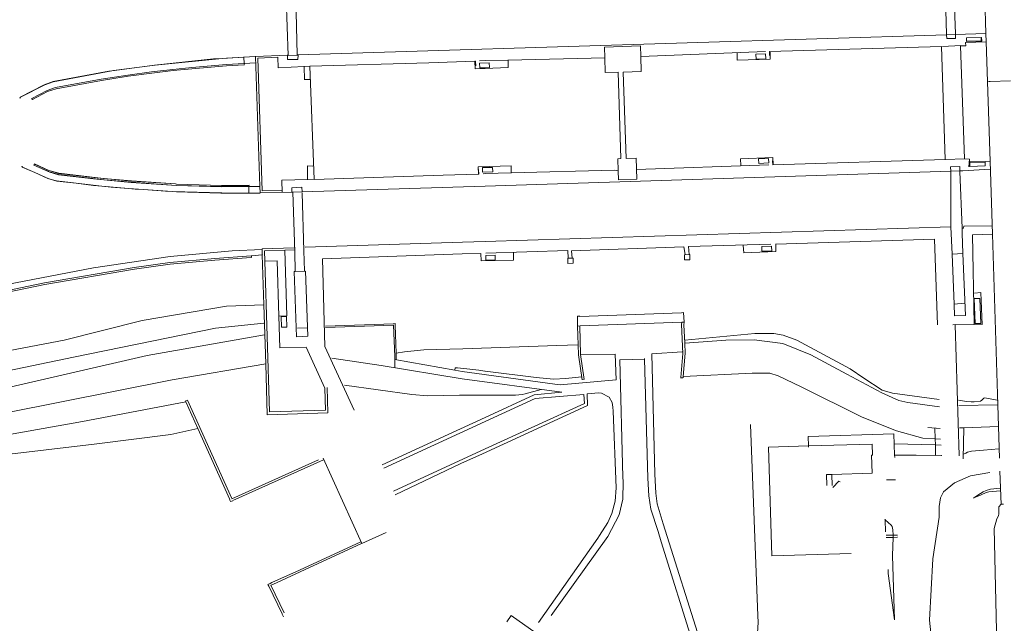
# Model space of a CAD drawing. Header units: metres. Extents: x 66374 to 71914, y 405953 to 412623.
# Tile 8 of 42: x 69795 to 70228, y 408564 to 408829. Entities that reach past the tile are written whole.
import ezdxf

# ---------------------------------------------------------------- set-up
doc = ezdxf.new("R2010")
doc.units = ezdxf.units.M
doc.layers.add('2013-05-24_onderlegger_OVLIJNOBJ', color=252, linetype='Continuous', lineweight=0)

msp = doc.modelspace()

# ---------------------------------------------------------------- linework, layer by layer
at = {"layer": '2013-05-24_onderlegger_OVLIJNOBJ'}
for p, q in [((70202.62, 408822.34), (70201.96, 408848)), ((70206.6, 408822.53), (70205.74, 408848.06)), ((70219.2, 408847.65), (70219.99, 408822.72)), ((69913.45, 408813.12), (69912.53, 408838.82)), ((69917.4, 408813.31), (69916.8, 408838.42)), ((70202.68, 408822.18), (69917.74, 408813.31)), ((70202.68, 408822.34), (70202.68, 408822.18)), ((70202.68, 408822.18), (70206.65, 408822.3)), ((70202.68, 408822.18), (70202.74, 408820.48)), ((70206.62, 408820.51), (70206.65, 408822.3)), ((70206.65, 408822.3), (70219.99, 408822.72)), ((70206.65, 408822.3), (70206.66, 408822.59)), ((70211.41, 408820.74), (70217.93, 408820.93)), ((70218.07, 408820.93), (70217.93, 408820.93)), ((70217.93, 408820.93), (70217.96, 408819.49)), ((70218.11, 408819.42), (70218.07, 408820.93)), ((70219.99, 408822.72), (70220.06, 408822.72)), ((70219.99, 408822.72), (70220.11, 408819.01)), ((70052.32, 408816.74), (70068.19, 408817.25)), ((70052.47, 408811.97), (70052.32, 408816.74)), ((70068.19, 408817.25), (70068.34, 408812.58)), ((70200.48, 408817.02), (70124.82, 408814.75)), ((70202, 408767.36), (70200.48, 408817.02)), ((70200.85, 408817.06), (70208.93, 408817.44)), ((70202.74, 408820.48), (70206.62, 408820.51)), ((70211.14, 408817.34), (70208.82, 408817.31)), ((70208.82, 408817.31), (70210.57, 408767.58)), ((70220.11, 408819.01), (70211.01, 408818.82)), ((70211.01, 408818.82), (70211.14, 408817.34)), ((70211.44, 408819.3), (70211.38, 408820.74)), ((70211.38, 408820.74), (70211.41, 408820.74)), ((70211.46, 408819.3), (70211.41, 408820.74)), ((70211.46, 408819.3), (70211.44, 408819.3)), ((70217.96, 408819.49), (70211.46, 408819.3)), ((70211.46, 408819.2), (70218.11, 408819.42)), ((70211.46, 408819.3), (70211.46, 408819.2)), ((70220.14, 408819.01), (70220.11, 408819.01)), ((70220.11, 408819.01), (70221.78, 408766.62)), ((69893.99, 408812.34), (69884.45, 408811.75)), ((69893.99, 408812.38), (69886.3, 408811.94)), ((69893.99, 408812.38), (69893.98, 408812.45)), ((69899.1, 408812.67), (69893.99, 408812.38)), ((69898.94, 408812.64), (69893.99, 408812.34)), ((69893.99, 408812.34), (69893.99, 408812.38)), ((69894.13, 408809.57), (69893.99, 408812.34)), ((69899.12, 408812.64), (69913, 408813.15)), ((69900.99, 408755.49), (69899.12, 408812.64)), ((69908.83, 408812.29), (69900.08, 408811.9)), ((69909.01, 408807.58), (69908.83, 408812.29)), ((69913.13, 408813.15), (69913.09, 408811.26)), ((69913.45, 408813.12), (69913.13, 408813.15)), ((69913.37, 408813.09), (69917.74, 408813.24)), ((69913.46, 408813.12), (69913.45, 408813.12)), ((69917.4, 408813.31), (69917.37, 408813.31)), ((69917.4, 408813.28), (69917.4, 408813.31)), ((69917.4, 408813.31), (69917.74, 408813.31)), ((69917.69, 408811.33), (69917.74, 408813.24)), ((69917.74, 408813.24), (69917.74, 408813.31)), ((69917.74, 408813.24), (69917.87, 408813.25)), ((70123.1, 408814.75), (70068.34, 408812.58)), ((70068.34, 408812.58), (70068.54, 408806.02)), ((70110.75, 408811.01), (70110.66, 408814.18)), ((70118.87, 408813.63), (70123.17, 408813.76)), ((70118.96, 408811.49), (70118.87, 408813.63)), ((70123.17, 408813.76), (70123.23, 408811.65)), ((70124.82, 408814.75), (70124.85, 408812.99)), ((70125.14, 408814.5), (70125.2, 408811.49)), ((69848.07, 408807.92), (69835.95, 408806.3)), ((69848.07, 408807.92), (69836.68, 408806.43)), ((69855.04, 408808.83), (69848.07, 408807.92)), ((69854.63, 408808.8), (69848.07, 408807.92)), ((69880.65, 408811.52), (69854.63, 408808.8)), ((69884.45, 408811.75), (69855.04, 408808.83)), ((69886.26, 408809.12), (69871.05, 408807.78)), ((69886.33, 408808.58), (69871.08, 408807.23)), ((69884.45, 408811.75), (69880.65, 408811.52)), ((69886.3, 408811.94), (69884.45, 408811.75)), ((69894.13, 408809.57), (69886.26, 408809.12)), ((69894.14, 408809.02), (69886.33, 408808.58)), ((69894.13, 408809.57), (69899.12, 408809.86)), ((69894.14, 408809.02), (69894.18, 408809.47)), ((69894.17, 408809.02), (69894.14, 408809.02)), ((69900.08, 408811.9), (69901.99, 408753.54)), ((69920.5, 408808.27), (69909.01, 408807.58)), ((69913.09, 408811.26), (69917.69, 408811.33)), ((69922.98, 408808.42), (69920.5, 408808.27)), ((69920.5, 408808.32), (69920.5, 408808.27)), ((69920.5, 408808.27), (69920.55, 408802.4)), ((69975.21, 408809.86), (69922.98, 408808.42)), ((69922.98, 408808.42), (69924.77, 408758.59)), ((69995.35, 408810.52), (69975.21, 408809.86)), ((69995.35, 408810.52), (69995.35, 408810.53)), ((69995.68, 408810.53), (69995.35, 408810.52)), ((69995.58, 408807.17), (69995.35, 408810.52)), ((69995.83, 408808.51), (69995.68, 408810.53)), ((70000, 408810.78), (69997.5, 408810.72)), ((70001.76, 408809.86), (69997.54, 408809.7)), ((69997.54, 408809.7), (69997.59, 408807.62)), ((70010.07, 408811.01), (70000, 408810.78)), ((70001.82, 408807.74), (70001.76, 408809.86)), ((70052.47, 408811.97), (70010.07, 408811.01)), ((70010.07, 408811.14), (70010.07, 408811.01)), ((70010.07, 408811.01), (70010.13, 408807.74)), ((70052.48, 408811.97), (70052.47, 408811.97)), ((70052.68, 408805.57), (70052.47, 408811.97)), ((70125.2, 408811.49), (70110.75, 408811.01)), ((70123.23, 408811.65), (70118.96, 408811.49)), ((69835.95, 408806.3), (69810.14, 408801.54)), ((69834.57, 408806.11), (69810.18, 408801.63)), ((69843.01, 408804.45), (69831.26, 408802.66)), ((69843.06, 408803.9), (69831.34, 408802.11)), ((69835.95, 408806.3), (69834.57, 408806.11)), ((69836.68, 408806.43), (69835.95, 408806.3)), ((69853.42, 408805.82), (69843.01, 408804.45)), ((69853.51, 408805.28), (69843.06, 408803.9)), ((69862.74, 408806.94), (69853.42, 408805.82)), ((69862.82, 408806.4), (69853.51, 408805.28)), ((69871.05, 408807.78), (69862.74, 408806.94)), ((69871.08, 408807.23), (69862.82, 408806.4)), ((70000, 408807.33), (69995.58, 408807.17)), ((69997.59, 408807.62), (70000, 408807.68)), ((70000, 408807.68), (70001.82, 408807.74)), ((70010.13, 408807.74), (70000, 408807.33)), ((70058.34, 408805.76), (70052.68, 408805.57)), ((70059.55, 408767.78), (70058.34, 408805.76)), ((70068.54, 408806.02), (70060.62, 408805.79)), ((70060.62, 408805.79), (70061.85, 408767.81)), ((69806.22, 408800.19), (69795.66, 408794.69)), ((69806.47, 408800.22), (69795.81, 408794.69)), ((69810.18, 408801.63), (69806.22, 408800.19)), ((69810.14, 408801.54), (69806.47, 408800.22)), ((69831.26, 408802.66), (69811.22, 408798.98)), ((69831.34, 408802.11), (69811.41, 408798.43)), ((69920.75, 408802.5), (69922.98, 408802.46)), ((70221.91, 408801.6), (70221.18, 408801.57)), ((70230.76, 408801.93), (70221.91, 408801.6)), ((69807.46, 408797.66), (69800.74, 408794.18)), ((69807.71, 408797.18), (69801.04, 408793.72)), ((69811.22, 408798.98), (69807.46, 408797.66)), ((69811.41, 408798.43), (69807.71, 408797.18)), ((69795.66, 408794.69), (69795.45, 408794.27)), ((69795.81, 408794.69), (69795.53, 408794.24)), ((69801.02, 408793.73), (69800.69, 408794.14)), ((69800.72, 408794.21), (69800.74, 408794.18)), ((69800.74, 408794.18), (69800.73, 408794.18)), ((69800.74, 408794.18), (69801.04, 408793.72)), ((69801.04, 408793.72), (69801, 408793.7)), ((69801.04, 408793.72), (69801.05, 408793.7)), ((69801.85, 408765.2), (69801.64, 408764.9)), ((69801.68, 408764.83), (69808.62, 408761.73)), ((69801.85, 408765.2), (69801.7, 408764.83)), ((69808.56, 408761.86), (69801.73, 408764.83)), ((69801.94, 408765.41), (69801.85, 408765.2)), ((69801.95, 408765.34), (69801.85, 408765.2)), ((69808.23, 408762.57), (69801.94, 408765.41)), ((69808.23, 408762.57), (69801.98, 408765.31)), ((70011.34, 408764.58), (69996.87, 408764.13)), ((70011.34, 408761.45), (70011.34, 408764.58)), ((70058.23, 408767.71), (70059.55, 408767.78)), ((70058.41, 408762.34), (70058.23, 408767.71)), ((70061.85, 408767.81), (70066.3, 408767.97)), ((70066.3, 408767.97), (70066.6, 408758.72)), ((70066.47, 408762.98), (70124.63, 408765.02)), ((70112.16, 408767.71), (70126.32, 408768.22)), ((70112.23, 408764.7), (70112.16, 408767.71)), ((70120.07, 408767.71), (70124.51, 408767.84)), ((70120.14, 408765.66), (70120.07, 408767.71)), ((70124.58, 408765.82), (70120.14, 408765.66)), ((70124.51, 408767.84), (70124.58, 408765.82)), ((70126.21, 408766.78), (70126.33, 408765.06)), ((70126.32, 408768.22), (70126.45, 408765.15)), ((70126.33, 408765.06), (70202, 408767.36)), ((70202.35, 408767.33), (70210.48, 408767.65)), ((70210.57, 408767.58), (70212.74, 408767.46)), ((70212.74, 408767.46), (70212.53, 408764.1)), ((70212.86, 408765.98), (70219.59, 408766.21)), ((70212.92, 408764.32), (70212.86, 408765.98)), ((70221.78, 408766.62), (70212.98, 408766.4)), ((70219.59, 408766.21), (70219.65, 408764.51)), ((70221.85, 408766.62), (70221.78, 408766.62)), ((70221.78, 408766.62), (70222.8, 408734.49)), ((69796.38, 408764.42), (69796.6, 408763.94)), ((69796.63, 408764), (69796.48, 408764.38)), ((69796.6, 408763.94), (69802.12, 408761.57)), ((69802.12, 408761.57), (69796.63, 408764)), ((69802.12, 408761.57), (69808.32, 408758.9)), ((69807.81, 408759.04), (69802.12, 408761.57)), ((69808.78, 408762.34), (69808.23, 408762.57)), ((69808.23, 408762.57), (69808.83, 408762.3)), ((69812.49, 408760.74), (69808.56, 408761.86)), ((69808.62, 408761.73), (69812.46, 408760.58)), ((69812.62, 408761.28), (69808.78, 408762.34)), ((69808.83, 408762.3), (69812.52, 408761.18)), ((69812.46, 408760.58), (69827.92, 408758.82)), ((69832.57, 408758.43), (69812.49, 408760.74)), ((69812.52, 408761.18), (69828, 408759.42)), ((69832.22, 408759.02), (69812.62, 408761.28)), ((69924.28, 408764.45), (69921.92, 408764.51)), ((69921.92, 408764.51), (69921.97, 408758.62)), ((69924.77, 408758.59), (69981.54, 408760.48)), ((69981.54, 408760.48), (69996.96, 408760.95)), ((69996.87, 408764.13), (69996.96, 408760.95)), ((69996.96, 408760.95), (69997.14, 408760.96)), ((69996.96, 408760.8), (69996.96, 408760.95)), ((69997.14, 408760.96), (69997.08, 408762.94)), ((69998.81, 408763.78), (70003.22, 408763.9)), ((69998.86, 408761.73), (69998.81, 408763.78)), ((70003.3, 408761.86), (69998.86, 408761.73)), ((70000, 408761.15), (69999.03, 408761.12)), ((70204.49, 408762.23), (70000, 408755.65)), ((70011.34, 408761.45), (70000, 408761.15)), ((70003.22, 408763.9), (70003.3, 408761.86)), ((70011.34, 408761.45), (70056.58, 408762.62)), ((70011.34, 408761.45), (70011.34, 408761.38)), ((70056.58, 408762.62), (70058.41, 408762.34)), ((70058.41, 408762.34), (70058.42, 408762.34)), ((70058.54, 408758.46), (70058.41, 408762.34)), ((70204.4, 408764.13), (70208.45, 408764.22)), ((70204.49, 408762.23), (70204.4, 408764.13)), ((70204.49, 408762.23), (70208.48, 408762.36)), ((70204.62, 408737.73), (70204.49, 408762.23)), ((70208.45, 408764.22), (70208.48, 408762.36)), ((70208.48, 408762.36), (70209.82, 408762.4)), ((70208.49, 408762.08), (70208.48, 408762.36)), ((70209.53, 408737.15), (70208.49, 408762.08)), ((70209.82, 408762.4), (70221.87, 408763.04)), ((70219.65, 408764.51), (70212.92, 408764.32)), ((69808.32, 408758.9), (69807.81, 408759.04)), ((69808.32, 408758.9), (69808.37, 408758.88)), ((69811.58, 408758.02), (69808.32, 408758.9)), ((69808.37, 408758.88), (69811.75, 408757.89)), ((69820.33, 408756.91), (69811.58, 408758.02)), ((69811.75, 408757.89), (69820.33, 408756.91)), ((69820.33, 408756.91), (69831.52, 408755.64)), ((69827.82, 408755.97), (69820.33, 408756.91)), ((69831.52, 408755.64), (69827.82, 408755.97)), ((69827.92, 408758.82), (69844.47, 408757.22)), ((69828, 408759.42), (69832.22, 408759.02)), ((69832.22, 408759.02), (69833.99, 408758.85)), ((69832.63, 408758.98), (69832.22, 408759.02)), ((69844.49, 408757.38), (69832.57, 408758.43)), ((69833.99, 408758.85), (69832.63, 408758.98)), ((69833.99, 408758.85), (69844.52, 408757.86)), ((69844.53, 408757.92), (69833.99, 408758.85)), ((69844.47, 408757.22), (69864.34, 408755.97)), ((69864.31, 408756), (69844.49, 408757.38)), ((69844.52, 408757.86), (69863.88, 408756.61)), ((69863.88, 408756.61), (69844.53, 408757.92)), ((69863.88, 408756.61), (69864.37, 408756.58)), ((69884.12, 408755.42), (69864.31, 408756)), ((69864.34, 408755.97), (69884.33, 408755.36)), ((69864.37, 408756.58), (69884.33, 408756)), ((69884.15, 408755.97), (69864.37, 408756.58)), ((69895.96, 408756), (69884.15, 408755.97)), ((69884.33, 408756), (69896.2, 408756.03)), ((69896.18, 408755.52), (69896.22, 408755.94)), ((69921.98, 408758.56), (69910.6, 408758.27)), ((69910.6, 408758.27), (69910.74, 408752.9)), ((69921.97, 408758.62), (69924.63, 408758.66)), ((70066.6, 408758.72), (70058.54, 408758.46)), ((69843.2, 408754.6), (69831.52, 408755.64)), ((69831.52, 408755.64), (69835.67, 408755.17)), ((69835.67, 408755.17), (69843.2, 408754.6)), ((69843.2, 408754.6), (69849.89, 408754.1)), ((69846.22, 408754.34), (69843.2, 408754.6)), ((69849.89, 408754.1), (69846.22, 408754.34)), ((69862.56, 408753.3), (69849.89, 408754.1)), ((69849.89, 408754.1), (69859.58, 408753.38)), ((69859.58, 408753.38), (69862.56, 408753.3)), ((69862.56, 408753.3), (69889.67, 408752.57)), ((69864.31, 408753.18), (69862.56, 408753.3)), ((69883.83, 408752.54), (69864.31, 408753.18)), ((69889.67, 408752.57), (69883.83, 408752.54)), ((69895.95, 408755.46), (69884.12, 408755.42)), ((69884.33, 408755.36), (69896.18, 408755.42)), ((69895.05, 408752.59), (69889.67, 408752.57)), ((69889.67, 408752.57), (69890.48, 408752.54)), ((69890.48, 408752.54), (69895.05, 408752.59)), ((69895.05, 408752.59), (69901.02, 408752.64)), ((69901.06, 408752.61), (69895.05, 408752.59)), ((69895.94, 408755.87), (69895.98, 408755.52)), ((69895.98, 408755.52), (69896.18, 408755.52)), ((69896.18, 408755.42), (69896.11, 408752.8)), ((69896.18, 408755.52), (69900.99, 408755.49)), ((69896.18, 408755.42), (69896.18, 408755.52)), ((69896.18, 408755.42), (69896.2, 408755.42)), ((69900.99, 408755.49), (69901, 408755.49)), ((69901.08, 408752.67), (69900.99, 408755.49)), ((69914.98, 408752.93), (69901.08, 408752.67)), ((69901.99, 408753.54), (69910.7, 408753.76)), ((69919.45, 408755.2), (69914.95, 408754.91)), ((69914.95, 408754.91), (69914.98, 408752.96)), ((69915.14, 408752.99), (69919.54, 408753.12)), ((69915.4, 408752.93), (69916.3, 408726.85)), ((69919.54, 408753.12), (69919.45, 408755.2)), ((70000, 408755.65), (69919.54, 408753.12)), ((69919.55, 408752.74), (69920.24, 408727.26)), ((70000, 408731.36), (70204.62, 408737.73)), ((70204.62, 408737.73), (70205.1, 408725.73)), ((70209.48, 408735.04), (70209.53, 408737.15)), ((70209.85, 408725.98), (70209.48, 408735.04)), ((70209.53, 408737.15), (70210.17, 408737.22)), ((70210.17, 408737.22), (70210.29, 408738.02)), ((70210.29, 408738.02), (70222.57, 408738.21)), ((70222.8, 408734.49), (70214.01, 408734.21)), ((70222.86, 408734.5), (70222.8, 408734.49)), ((70222.8, 408734.49), (70225.22, 408659.52)), ((69920.88, 408728.83), (69989.93, 408731.1)), ((69989.93, 408731.1), (70000, 408731.36)), ((70125.44, 408730.18), (70089.31, 408729.09)), ((70127.63, 408730.24), (70127.63, 408726.98)), ((70127.7, 408730.18), (70197.42, 408732.38)), ((70197.42, 408732.38), (70198.64, 408694.72)), ((70214.01, 408734.21), (70214.88, 408694.93)), ((69888.87, 408727.26), (69861.51, 408724.77)), ((69901.86, 408727.74), (69888.87, 408727.26)), ((69916.1, 408728.54), (69901.95, 408728.1)), ((69901.95, 408728.1), (69902.03, 408725.53)), ((69911.91, 408727.51), (69903.03, 408727.23)), ((69903.03, 408727.23), (69903.17, 408722.72)), ((69916.13, 408727.65), (69911.91, 408727.51)), ((69911.91, 408727.51), (69911.91, 408727.52)), ((69912.83, 408698.59), (69911.91, 408727.51)), ((69916.32, 408726.85), (69916.54, 408718.13)), ((69920.24, 408727.26), (69920.65, 408718.37)), ((69928.51, 408723.74), (69989.86, 408725.95)), ((69989.86, 408725.95), (69998.1, 408725.98)), ((69998.1, 408726.08), (69998.1, 408725.98)), ((69998.11, 408725.98), (69998.1, 408725.98)), ((69998.17, 408722.78), (69998.1, 408725.98)), ((70036.23, 408727.3), (70000.27, 408726.18)), ((70012.38, 408726.37), (70012.45, 408723.07)), ((70036.48, 408724), (70036.23, 408727.3)), ((70087.24, 408729.02), (70037.95, 408727.26)), ((70037.95, 408727.26), (70038.22, 408724.03)), ((70087.79, 408725.63), (70087.24, 408729.02)), ((70089.31, 408729.09), (70089.59, 408725.57)), ((70113.55, 408726.3), (70113.35, 408729.54)), ((70127.63, 408726.98), (70113.55, 408726.3)), ((70121.46, 408729.18), (70125.78, 408729.31)), ((70121.52, 408727.01), (70121.46, 408729.18)), ((70125.84, 408727.14), (70121.52, 408727.01)), ((70125.78, 408729.31), (70125.84, 408727.14)), ((70209.85, 408725.98), (70205.1, 408725.73)), ((70205.1, 408725.73), (70205.99, 408703.76)), ((70209.87, 408725.98), (70209.85, 408725.98)), ((70210.98, 408698.78), (70209.85, 408725.98)), ((69861.51, 408724.77), (69827.82, 408719.78)), ((69861.39, 408722.08), (69845.8, 408719.84)), ((69861.5, 408721.31), (69845.92, 408719.1)), ((69881.16, 408723.84), (69861.39, 408722.08)), ((69881.25, 408723.07), (69861.5, 408721.31)), ((69897.16, 408725.02), (69881.16, 408723.84)), ((69897.21, 408724.26), (69881.25, 408723.07)), ((69902.03, 408725.53), (69897.26, 408725.02)), ((69897.26, 408725.02), (69897.26, 408724.26)), ((69902.14, 408725.54), (69902.03, 408725.53)), ((69902.03, 408725.53), (69902.72, 408703.52)), ((69908.5, 408722.85), (69903.17, 408722.72)), ((69903.17, 408722.72), (69905.21, 408656.42)), ((69909.27, 408698.47), (69908.5, 408722.85)), ((69929.49, 408685.18), (69928.51, 408723.74)), ((70012.45, 408723.07), (69998.17, 408722.78)), ((70000.19, 408725.22), (70004.37, 408725.34)), ((70000.24, 408723.17), (70000.19, 408725.22)), ((70004.42, 408723.3), (70000.24, 408723.17)), ((70004.37, 408725.34), (70004.42, 408723.3)), ((70036.48, 408724), (70036.22, 408724)), ((70036.22, 408724), (70036.26, 408721.66)), ((70036.26, 408721.66), (70038.62, 408721.73)), ((70038.22, 408724.03), (70036.48, 408724)), ((70036.49, 408723.94), (70036.48, 408724)), ((70038.22, 408724.03), (70038.22, 408723.97)), ((70038.59, 408724.03), (70038.22, 408724.03)), ((70038.62, 408721.73), (70038.59, 408724.03)), ((70087.49, 408725.5), (70089.86, 408725.54)), ((70087.55, 408723.3), (70087.49, 408725.5)), ((70089.9, 408723.33), (70087.55, 408723.3)), ((70089.86, 408725.54), (70089.9, 408723.33)), ((69827.82, 408719.78), (69780.03, 408710.62)), ((69845.8, 408719.84), (69806.35, 408713.12)), ((69845.92, 408719.1), (69806.52, 408712.38)), ((69916.54, 408718.13), (69916.02, 408718.11)), ((69916.02, 408718.11), (69917.02, 408689.5)), ((69921.04, 408718.27), (69916.54, 408718.13)), ((69916.54, 408718.13), (69916.54, 408718.08)), ((69922.02, 408689.7), (69921.04, 408718.27)), ((69806.35, 408713.12), (69778.96, 408707.52)), ((69806.52, 408712.38), (69779.12, 408706.75)), ((70217.78, 408708.86), (70214.96, 408708.64)), ((70218.27, 408694.82), (70217.78, 408708.86)), ((70210.63, 408704.16), (70205.99, 408703.76)), ((70214.84, 408706.27), (70217.35, 408706.34)), ((70215.2, 408695.3), (70214.84, 408706.27)), ((70217.35, 408706.34), (70217.7, 408695.36)), ((69886.33, 408702.94), (69849.22, 408696.54)), ((69902.72, 408703.52), (69886.33, 408702.94)), ((69902.72, 408703.52), (69903.53, 408677.56)), ((69902.72, 408703.52), (69902.76, 408703.52)), ((70086.18, 408700.03), (70041.56, 408698.43)), ((70087.14, 408700.16), (70086.22, 408700)), ((70087.38, 408695.87), (70087.14, 408700.16)), ((70205.99, 408703.76), (70205.86, 408703.74)), ((70205.99, 408703.76), (70206.19, 408698.66)), ((69849.22, 408696.54), (69814.97, 408687.97)), ((69902.75, 408695.42), (69881.44, 408693.25)), ((69909.16, 408698.46), (69909.27, 408698.47)), ((69909.27, 408698.47), (69912.83, 408698.59)), ((69909.7, 408684.58), (69909.27, 408698.47)), ((69912.62, 408698.37), (69910.38, 408698.3)), ((69910.38, 408698.3), (69910.53, 408693.63)), ((69912.77, 408693.7), (69912.62, 408698.37)), ((70041.54, 408698.5), (70040.49, 408698.5)), ((70040.49, 408698.5), (70040.57, 408694.05)), ((70041.7, 408694.24), (70086.31, 408695.84)), ((70086.27, 408694.78), (70086.31, 408695.84)), ((70087.34, 408695.81), (70086.31, 408695.87)), ((70086.31, 408695.87), (70086.31, 408695.84)), ((70087.3, 408694.72), (70087.34, 408695.81)), ((70206.19, 408698.66), (70210.98, 408698.78)), ((70217.7, 408695.36), (70215.2, 408695.3)), ((69881.44, 408693.25), (69819.07, 408680.45)), ((69910.53, 408693.63), (69912.77, 408693.7)), ((69917.49, 408693.22), (69921.71, 408693.38)), ((69929.74, 408694.18), (69959.62, 408695.17)), ((69929.74, 408693.5), (69959.64, 408694.53)), ((69959.56, 408695.2), (69960.44, 408695.26)), ((69959.66, 408694.5), (69960.22, 408680.77)), ((69960.36, 408694.5), (69960.84, 408682.21)), ((69960.44, 408695.26), (69960.4, 408694.46)), ((70040.59, 408694.11), (70041.7, 408694.24)), ((70040.84, 408685.95), (70040.59, 408694.11)), ((70041.54, 408694.11), (70041.91, 408681.63)), ((70086.86, 408682.14), (70086.27, 408694.78)), ((70087.66, 408686.66), (70087.3, 408694.72)), ((70206.44, 408694.78), (70205.47, 408694.77)), ((70214.88, 408694.78), (70206.46, 408694.72)), ((70206.46, 408694.72), (70208.24, 408637.24)), ((70214.62, 408694.94), (70214.88, 408694.93)), ((70214.88, 408694.93), (70218.27, 408694.82)), ((70214.88, 408694.93), (70214.88, 408694.78)), ((69814.97, 408687.97), (69788.1, 408682.82)), ((69902.97, 408690.34), (69851.46, 408681.18)), ((69917.02, 408689.5), (69922.02, 408689.7)), ((70105.66, 408687.9), (70087.66, 408686.66)), ((70087.74, 408688.03), (70118.46, 408690.88)), ((70118.2, 408688.16), (70105.66, 408687.9)), ((70130.76, 408686.56), (70118.2, 408688.16)), ((70118.46, 408690.88), (70126.79, 408690.85)), ((70126.79, 408690.85), (70130.92, 408690.13)), ((70130.92, 408690.13), (70136.94, 408688)), ((70136.94, 408688), (70160.29, 408675.33)), ((69921.24, 408684.93), (69909.7, 408684.58)), ((69929.56, 408666.82), (69921.24, 408684.93)), ((69942.34, 408657.15), (69929.49, 408685.18)), ((69964.5, 408682.78), (69960.84, 408682.21)), ((69973, 408683.65), (69964.5, 408682.78)), ((69990.14, 408684.1), (69973, 408683.65)), ((70031.42, 408685.57), (69990.14, 408684.1)), ((70040.84, 408685.95), (70031.42, 408685.57)), ((70040.84, 408685.95), (70040.86, 408685.95)), ((70040.84, 408685.95), (70040.98, 408681.47)), ((70086.53, 408682.82), (70073.12, 408682.02)), ((70087.66, 408686.66), (70087.54, 408686.66)), ((70087.86, 408682.21), (70087.66, 408686.66)), ((70143.06, 408681.47), (70130.76, 408686.56)), ((69819.07, 408680.45), (69760.7, 408668.45)), ((69851.46, 408681.18), (69779.75, 408664.8)), ((69954.24, 408676.9), (69932.62, 408680.03)), ((69960.22, 408680.77), (69960.21, 408679.46)), ((69960.21, 408679.46), (69960.32, 408675.97)), ((69960.21, 408679.46), (69986.68, 408674.82)), ((69960.83, 408682.21), (69960.84, 408682.21)), ((69960.84, 408682.21), (69960.9, 408680.77)), ((69960.9, 408680.77), (69960.9, 408679.46)), ((70040.98, 408681.47), (70042.58, 408670.59)), ((70041.91, 408681.63), (70043.52, 408670.72)), ((70041.98, 408681.5), (70057.03, 408681.76)), ((70057.03, 408681.76), (70057.48, 408670.56)), ((70059.18, 408679.3), (70069.97, 408679.58)), ((70060.51, 408627.78), (70059.18, 408679.3)), ((70069.96, 408679.9), (70069.97, 408679.58)), ((70069.97, 408679.58), (70071.46, 408627.36)), ((70073.12, 408682.02), (70074.54, 408629.02)), ((70085.87, 408671.49), (70086.86, 408682.14)), ((70086.95, 408672.06), (70087.86, 408682.21)), ((70158.93, 408673.02), (70143.06, 408681.47)), ((69862.42, 408670.59), (69903.53, 408677.56)), ((69903.53, 408677.56), (69903.56, 408677.57)), ((69903.53, 408677.56), (69904.22, 408655.2)), ((69989.82, 408670.98), (69954.24, 408676.9)), ((69986.84, 408675.84), (69986.68, 408674.82)), ((69989.82, 408674.27), (69986.68, 408674.82)), ((69987.85, 408675.74), (69986.84, 408675.84)), ((69991.86, 408675.32), (69987.85, 408675.74)), ((70030.53, 408668.67), (69989.82, 408674.27)), ((69997.2, 408674.73), (69991.86, 408675.32)), ((69999.86, 408674.34), (69997.2, 408674.73)), ((70000, 408674.3), (69999.86, 408674.34)), ((70022.37, 408671.62), (70000, 408674.3)), ((70160.29, 408675.33), (70166.3, 408671.25)), ((69789.54, 408655.97), (69862.42, 408670.59)), ((70033.67, 408665.06), (69989.82, 408670.98)), ((70029.97, 408670.82), (70022.37, 408671.62)), ((70035.4, 408671.07), (70029.97, 408670.82)), ((70057.48, 408670.56), (70032.97, 408668.29)), ((70042.26, 408671.9), (70035.4, 408671.07)), ((70043.48, 408670.78), (70042.66, 408670.66)), ((70085.84, 408671.42), (70086.84, 408671.42)), ((70086.89, 408671.36), (70086.95, 408672.06)), ((70117.22, 408673.5), (70086.95, 408672.06)), ((70124.97, 408673.4), (70117.22, 408673.5)), ((70128.73, 408672.35), (70124.97, 408673.4)), ((70138.87, 408667.42), (70128.73, 408672.35)), ((70174.18, 408664.77), (70158.93, 408673.02)), ((70166.3, 408671.25), (70174.39, 408666.04)), ((69929.86, 408657.15), (69929.56, 408666.82)), ((69930.9, 408656), (69930.55, 408667.1)), ((69938.17, 408668.13), (69967.69, 408664.03)), ((70017.58, 408664.35), (70024.61, 408666.24)), ((70021.42, 408663.94), (70033.67, 408665.06)), ((70031.67, 408668.45), (70030.53, 408668.67)), ((70032.97, 408668.29), (70031.67, 408668.45)), ((70165.54, 408654.08), (70138.87, 408667.42)), ((70174.39, 408666.04), (70178.86, 408664.7)), ((69868.42, 408660.84), (69823, 408652.26)), ((69868.25, 408661.22), (69868.42, 408660.84)), ((69869.07, 408661.57), (69868.26, 408661.31)), ((69868.54, 408660.86), (69868.42, 408660.84)), ((69868.42, 408660.84), (69873.68, 408649.16)), ((69869.14, 408661.6), (69888.62, 408618.4)), ((69967.69, 408664.03), (69974.68, 408663.55)), ((69974.68, 408663.55), (69988.75, 408663.84)), ((69988.75, 408663.84), (70000, 408663.87)), ((70000, 408654.05), (70021.42, 408663.94)), ((70000, 408663.87), (70004.6, 408663.87)), ((70000, 408652.16), (70021.87, 408662.27)), ((70004.6, 408663.87), (70013.32, 408663.73)), ((70013.32, 408663.73), (70016.17, 408664.04)), ((70016.17, 408664.04), (70017.58, 408664.35)), ((70021.87, 408662.27), (70043.32, 408664.06)), ((70043.32, 408664.06), (70043.54, 408660.16)), ((70044.79, 408664.32), (70049.87, 408664.8)), ((70044.98, 408659.33), (70044.79, 408664.32)), ((70049.87, 408664.8), (70051.06, 408664.74)), ((70051.06, 408664.74), (70054.44, 408662.94)), ((70054.44, 408662.94), (70055.74, 408660.61)), ((70181.7, 408661.5), (70174.18, 408664.77)), ((70178.86, 408664.7), (70199.38, 408661.86)), ((70185.68, 408660.61), (70181.7, 408661.5)), ((70207.86, 408661.63), (70211.5, 408661.02)), ((70211.5, 408661.02), (70213.52, 408660.86)), ((70213.52, 408660.86), (70214.88, 408660.91)), ((70214.88, 408660.91), (70217.58, 408661.22)), ((70217.58, 408661.22), (70218.25, 408661.66)), ((70218.25, 408661.66), (70219.03, 408662.52)), ((70219.03, 408662.52), (70219.5, 408662.62)), ((70219.5, 408662.62), (70224.99, 408661.6)), ((69905.21, 408656.42), (69929.86, 408657.15)), ((69998.73, 408638.07), (70044.98, 408659.33)), ((70043.54, 408660.16), (70000, 408640.16)), ((70055.74, 408660.61), (70056.1, 408658.5)), ((70056.1, 408658.5), (70056.19, 408656.8)), ((70056.19, 408656.8), (70057.47, 408623.1)), ((70199.57, 408658.72), (70185.68, 408660.61)), ((70208.03, 408659.23), (70225.22, 408659.52)), ((70225.22, 408659.52), (70225.29, 408659.52)), ((70225.22, 408659.52), (70225.52, 408650.05)), ((69823, 408652.26), (69771.3, 408643.07)), ((69904.22, 408655.2), (69930.9, 408656)), ((69954.74, 408633.12), (70000, 408654.05)), ((69955.44, 408631.65), (70000, 408652.16)), ((70180.69, 408648.1), (70165.54, 408654.08)), ((69873.68, 408649.16), (69861.8, 408646.5)), ((69873.78, 408649.18), (69873.68, 408649.16)), ((69873.68, 408649.16), (69887.73, 408618.02)), ((70119.74, 408566.82), (70116.5, 408650.91)), ((70192.32, 408644.9), (70180.69, 408648.1)), ((70194.44, 408649.59), (70199.86, 408649.18)), ((70197.7, 408644.61), (70197.58, 408649.34)), ((70208.34, 408649.38), (70210.29, 408649.45)), ((70210.03, 408635.81), (70210.29, 408649.45)), ((70210.29, 408649.45), (70225.52, 408650.05)), ((70210.29, 408649.45), (70210.3, 408649.5)), ((70225.52, 408650.05), (70225.54, 408650.05)), ((70225.52, 408650.05), (70225.97, 408636.13)), ((69861.8, 408646.5), (69828.11, 408642.3)), ((70141.82, 408645.66), (70179.54, 408646.88)), ((70141.96, 408641.49), (70141.82, 408645.66)), ((70179.54, 408646.88), (70179.87, 408637.41)), ((70197.7, 408644.61), (70192.32, 408644.9)), ((70197.76, 408641.93), (70197.7, 408644.61)), ((70200.02, 408644.48), (70197.7, 408644.61)), ((69828.11, 408642.3), (69781.94, 408636.83)), ((70000, 408640.16), (69959.71, 408621.64)), ((70124.5, 408640.96), (70141.96, 408641.49)), ((70125.94, 408593.15), (70124.5, 408640.96)), ((70169.98, 408642.34), (70141.96, 408641.49)), ((70141.98, 408640.93), (70141.96, 408641.49)), ((70170.13, 408637.5), (70169.98, 408642.34)), ((70179.71, 408642.46), (70197.76, 408641.93)), ((70197.76, 408641.93), (70200.35, 408641.86)), ((70197.86, 408637.38), (70197.76, 408641.93)), ((70213.59, 408639.16), (70211.91, 408638.69)), ((70215.34, 408639.4), (70213.59, 408639.16)), ((70218.9, 408639.65), (70215.34, 408639.4)), ((70225.58, 408640.26), (70218.9, 408639.65)), ((69888.64, 408618.3), (69926.75, 408635.36)), ((69889.02, 408617.47), (69928.89, 408635.33)), ((69928.82, 408636.16), (69945.82, 408598.66)), ((69989.32, 408633.73), (69998.73, 408638.07)), ((70169.94, 408629.47), (70169.69, 408637.5)), ((70169.69, 408637.5), (70170.13, 408637.5)), ((70179.87, 408637.41), (70179.8, 408637.41)), ((70179.87, 408637.41), (70179.9, 408636.58)), ((70189.38, 408637.41), (70179.87, 408637.41)), ((70179.9, 408636.58), (70179.9, 408636.35)), ((70197.86, 408637.31), (70189.38, 408637.41)), ((70200.5, 408637.31), (70197.86, 408637.38)), ((70200.54, 408637.31), (70200.5, 408637.31)), ((70208.24, 408637.24), (70208.24, 408637.18)), ((70211.11, 408638.34), (70210.18, 408637.86)), ((70211.91, 408638.69), (70211.11, 408638.34)), ((69960.36, 408620.06), (69989.32, 408633.73)), ((70226.15, 408630.47), (70226.62, 408615.81)), ((70060.59, 408625.79), (70060.51, 408627.78)), ((70071.46, 408627.36), (70071.94, 408619.52)), ((70074.54, 408629.02), (70074.64, 408626.37)), ((70074.64, 408626.37), (70074.89, 408620.74)), ((70149.86, 408628.9), (70152.28, 408628.97)), ((70150.01, 408624.13), (70149.86, 408628.9)), ((70152.28, 408628.97), (70169.94, 408629.47)), ((70152.28, 408628.97), (70152.43, 408624.13)), ((70176.29, 408626.53), (70180.2, 408626.66)), ((70213.14, 408628.32), (70206.21, 408625.31)), ((70221.76, 408629.76), (70213.14, 408628.32)), ((70057.47, 408623.1), (70057.06, 408617.28)), ((70060.46, 408618.05), (70060.59, 408625.79)), ((70152.78, 408623.17), (70155.3, 408626.08)), ((70155.3, 408626.08), (70155.9, 408625.78)), ((70206.21, 408625.31), (70201.38, 408621.28)), ((70218.75, 408621.39), (70220.02, 408621.98)), ((70220.02, 408621.98), (70222.04, 408622.47)), ((70222.04, 408622.47), (70226.27, 408622.91)), ((69887.7, 408618.02), (69888.08, 408617.06)), ((70058.9, 408611.23), (70060.46, 408618.05)), ((70071.94, 408619.52), (70072.71, 408613.76)), ((70074.89, 408620.74), (70075.46, 408616.1)), ((70200, 408618.66), (70199.43, 408614.85)), ((70201.38, 408621.28), (70200, 408618.66)), ((70214.68, 408618.67), (70214.58, 408618.62)), ((70214.58, 408618.59), (70214.68, 408618.67)), ((70217.94, 408620.03), (70214.68, 408618.67)), ((70214.68, 408618.67), (70216.36, 408619.81)), ((70216.36, 408619.81), (70218.75, 408621.39)), ((70220.13, 408621.09), (70217.94, 408620.03)), ((70221.28, 408621.38), (70220.13, 408621.09)), ((70226.26, 408621.76), (70221.28, 408621.38)), ((69888.08, 408617.06), (69889.02, 408617.44)), ((70057.06, 408617.28), (70055.62, 408611.78)), ((70072.71, 408613.76), (70075.9, 408603.9)), ((70075.46, 408616.1), (70078.15, 408607.33)), ((70199.43, 408614.85), (70199.39, 408610.18)), ((70225.58, 408611.71), (70225.61, 408614.69)), ((70225.61, 408614.69), (70226.74, 408615.83)), ((70226.62, 408615.81), (70226.74, 408615.83)), ((70226.74, 408615.83), (70227.74, 408615.97)), ((70226.74, 408615.83), (70226.82, 408615.9)), ((70053.8, 408601.7), (70058.9, 408611.23)), ((70055.62, 408611.78), (70053.9, 408607.84)), ((70175.54, 408609.18), (70175.78, 408608.98)), ((70175.77, 408609.34), (70175.78, 408608.98)), ((70175.78, 408608.98), (70175.92, 408603.71)), ((70175.78, 408608.98), (70178.32, 408606.72)), ((70199.39, 408610.18), (70196.66, 408591.9)), ((70223.65, 408605.15), (70224.73, 408609.44)), ((70224.73, 408609.44), (70225.52, 408610.75)), ((70225.52, 408610.75), (70225.58, 408611.71)), ((70053.9, 408607.84), (70050.17, 408602.11)), ((70078.15, 408607.33), (70097.37, 408546.37)), ((70178.32, 408606.72), (70178.76, 408606.12)), ((70178.76, 408606.12), (70179.12, 408604.61)), ((70179.12, 408604.61), (70179.2, 408602.3)), ((70225.22, 408529.25), (70223.65, 408605.15)), ((69945.82, 408598.66), (69956.42, 408603.49)), ((70049.39, 408600.99), (70023.38, 408563.87)), ((70028.93, 408566.94), (70053.8, 408601.7)), ((70050.17, 408602.11), (70049.39, 408600.99)), ((70075.9, 408603.9), (70077.26, 408599.39)), ((70179.2, 408602.21), (70176.14, 408602.21)), ((70179.16, 408601.25), (70176.16, 408601.22)), ((70179.16, 408601.25), (70178.9, 408593.31)), ((70179.2, 408602.21), (70179.16, 408601.25)), ((70181.03, 408601.34), (70179.16, 408601.25)), ((70181.01, 408602.3), (70179.2, 408602.21)), ((70179.2, 408602.3), (70179.2, 408602.21)), ((70181.07, 408602.3), (70181.01, 408602.3)), ((70181.11, 408601.34), (70181.03, 408601.34)), ((69918.38, 408586.94), (69945.26, 408599.39)), ((69945.65, 408598.59), (69918.74, 408586.14)), ((70077.26, 408599.39), (70092.32, 408551.17)), ((70160.74, 408594.21), (70125.94, 408593.15)), ((70178.9, 408593.31), (70179.83, 408565.12)), ((70196.66, 408591.9), (70195.14, 408564.96)), ((70177.08, 408585.41), (70176.98, 408587.19)), ((69906.29, 408581.47), (69918.38, 408586.94)), ((69918.74, 408586.14), (69906.67, 408580.67)), ((70179.83, 408565.12), (70177.08, 408585.41)), ((69904.49, 408580.61), (69905.46, 408581.09)), ((69904.94, 408579.9), (69904.49, 408580.61)), ((69904.95, 408579.84), (69910.79, 408567.68)), ((69905.46, 408581.09), (69906.29, 408581.47)), ((69905.83, 408580.29), (69911.63, 408568.17)), ((69906.67, 408580.67), (69905.86, 408580.26)), ((69910.83, 408567.55), (69911.42, 408566.34)), ((69911.63, 408568.17), (69911.67, 408568.1)), ((70011.45, 408566.94), (70009.53, 408564.19)), ((70043.87, 408544.16), (70011.45, 408566.94)), ((70119.84, 408564.03), (70119.74, 408566.82)), ((70119.61, 408559.26), (70119.84, 408564.03)), ((70195.14, 408564.96), (70198.18, 408537.7))]:
    msp.add_line(p, q, dxfattribs=at)

doc.saveas('drawing.dxf')
